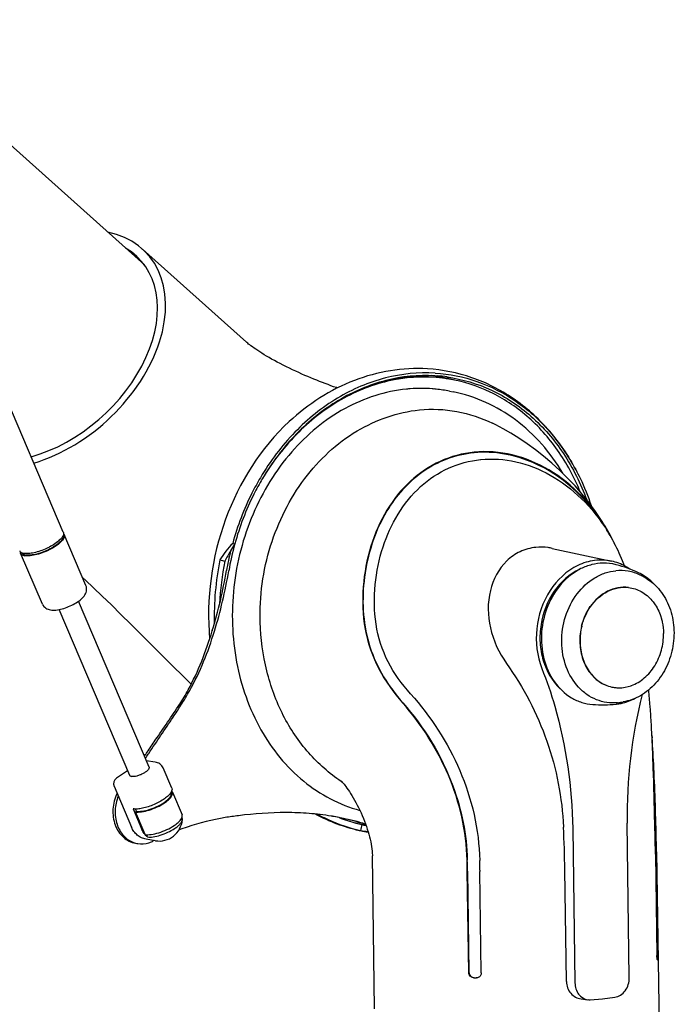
# Model space of a CAD drawing. Extents: x 0 to 594, y 0 to 420.
# Tile 13 of 14: x 555 to 574, y 83 to 111. Entities that reach past the tile are written whole.
import ezdxf

# ---------------------------------------------------------------- set-up
doc = ezdxf.new("R2010")
doc.units = 0
doc.header["$LTSCALE"] = 32.67
for name, color, linetype in [('100001_DXF_CONTINUOUS_LINE', 7, 'CONTINUOUS'), ('100002_DXF_CONTINUOUS_LINE', 7, 'CONTINUOUS'), ('100003_DXF_CONTINUOUS_LINE', 7, 'CONTINUOUS'), ('100010_DXF_CONTINUOUS_LINE', 7, 'CONTINUOUS'), ('100827_DXF_CONTINUOUS_LINE', 7, 'CONTINUOUS'), ('105-5481_DXF_CONTINUOUS_LI', 7, 'CONTINUOUS'), ('ROD_STAB_8-1DXF_CONTINUOUS', 7, 'CONTINUOUS'), ('STAB_K4-D4_DXF_CONTINUOUS_', 7, 'CONTINUOUS'), ('TUBE_STAB_18DXF_CONTINUOUS', 7, 'CONTINUOUS')]:
    doc.layers.add(name, color=color, linetype=linetype)

msp = doc.modelspace()

# ---------------------------------------------------------------- linework, layer by layer
at = {"layer": '100001_DXF_CONTINUOUS_LINE', "color": 7, "linetype": 'CONTINUOUS'}
for p, q in [((561.56, 101.92), (558.652, 104.526)), ((561.559, 101.92), (561.56, 101.92))]:
    msp.add_line(p, q, dxfattribs=at)
for points in [[(564.107, 100.636), (564.079, 100.646), (564.003, 100.673), (563.925, 100.701), (563.847, 100.73), (563.768, 100.76), (563.689, 100.79), (563.609, 100.821), (563.528, 100.853), (563.447, 100.886), (563.365, 100.92), (563.282, 100.955), (563.198, 100.991), (563.113, 101.028), (563.028, 101.066), (562.942, 101.106), (562.854, 101.147), (562.766, 101.189), (562.679, 101.232), (562.592, 101.275), (562.506, 101.32), (562.422, 101.363), (562.343, 101.406), (562.267, 101.448), (562.194, 101.49), (562.125, 101.53), (562.059, 101.569), (561.996, 101.608), (561.936, 101.646), (561.879, 101.683), (561.826, 101.719), (561.776, 101.753), (561.73, 101.786), (561.689, 101.816), (561.653, 101.843), (561.623, 101.867), (561.597, 101.888), (561.575, 101.907), (561.559, 101.92)], [(556.973, 95.335), (557.059, 95.255), (557.286, 95.04), (557.525, 94.811), (557.781, 94.563), (558.05, 94.299), (558.327, 94.024), (558.619, 93.733), (558.921, 93.43), (559.217, 93.135), (559.501, 92.851), (559.78, 92.576), (560.017, 92.345)]]:
    msp.add_lwpolyline(points, dxfattribs=at)
for major_axis, start_param, end_param in [((2.955, 2.679), -2.185067, 0.45675), ((2.764, 2.506), 4.069941, 6.493817)]:
    msp.add_ellipse((555.831, 101.713), major_axis=major_axis, ratio=0.677299, start_param=start_param, end_param=end_param, dxfattribs=at)
at = {"layer": '100002_DXF_CONTINUOUS_LINE', "color": 7, "linetype": 'CONTINUOUS'}
for p, q in [((567.242, 100.547), (567.349, 100.526)), ((568.116, 98.635), (568.123, 98.635)), ((570.123, 96.146), (571.781, 95.79)), ((566.155, 92.078), (566.158, 92.074)), ((572.914, 90.842), (572.914, 90.855)), ((572.915, 90.867), (572.917, 90.843)), ((572.948, 90.003), (572.948, 90.024)), ((564.221, 89.615), (564.213, 89.62)), ((570.694, 88.306), (570.756, 83.983)), ((572.277, 84.133), (572.215, 88.456)), ((573.004, 87.898), (573.003, 87.94)), ((573.017, 87.906), (573.016, 87.941)), ((573.042, 87.65), (573.037, 87.941)), ((573.009, 87.621), (573.009, 87.656)), ((573.018, 87.872), (573.017, 87.906)), ((573.042, 87.65), (573.117, 82.428)), ((565.149, 83.257), (565.088, 87.536)), ((573.01, 87.586), (573.009, 87.621)), ((573.01, 87.587), (573.05, 84.754)), ((573.063, 84.8), (573.022, 87.632)), ((573.04, 87.632), (573.08, 84.8)), ((567.783, 84.277), (567.743, 87.11)), ((567.748, 87.112), (567.788, 84.28)), ((568.095, 87.136), (568.095, 87.102)), ((568.136, 84.269), (568.095, 87.102)), ((570.519, 84.02), (570.474, 87.152)), ((573.059, 84.643), (573.058, 84.651)), ((567.931, 84.13), (568.002, 84.128)), ((570.928, 83.536), (571.113, 83.514)), ((571.178, 83.512), (571.524, 83.536)), ((571.524, 83.536), (571.87, 83.581))]:
    msp.add_line(p, q, dxfattribs=at)
for points in [[(571.678, 96.635), (571.66, 96.666), (571.501, 96.925), (571.331, 97.178), (571.15, 97.425), (570.959, 97.664), (570.758, 97.894), (570.548, 98.117), (570.33, 98.331), (570.107, 98.534), (569.879, 98.726), (569.65, 98.906), (569.42, 99.073), (569.19, 99.228), (568.963, 99.369), (568.745, 99.494), (568.538, 99.604), (568.448, 99.65)], [(572.14, 95.659), (572.086, 95.799), (571.994, 96.014)], [(572.863, 91.704), (572.827, 92.152), (572.823, 92.188)], [(564.22, 89.63), (564.216, 89.635), (564.216, 89.635), (564.22, 89.631), (564.227, 89.623), (564.238, 89.611), (564.253, 89.594), (564.271, 89.572), (564.293, 89.545), (564.318, 89.514)], [(564.318, 89.514), (564.345, 89.477), (564.375, 89.436), (564.408, 89.389), (564.442, 89.339), (564.477, 89.284), (564.514, 89.226), (564.551, 89.164), (564.588, 89.099), (564.625, 89.032), (564.662, 88.962), (564.699, 88.89), (564.735, 88.816)], [(564.735, 88.816), (564.77, 88.741), (564.803, 88.665), (564.835, 88.589), (564.865, 88.513), (564.894, 88.437), (564.92, 88.362), (564.945, 88.288), (564.967, 88.215), (564.988, 88.144), (565.007, 88.074), (565.024, 88.004), (565.039, 87.935), (565.052, 87.868), (565.063, 87.802), (565.072, 87.738), (565.08, 87.675), (565.085, 87.614), (565.087, 87.555), (565.088, 87.536)]]:
    msp.add_lwpolyline(points, dxfattribs=at)
for centre, radius, start, end in [((566.451, 96.465), 4.161, 94.1648, 95.6333), ((566.448, 96.513), 4.112, 85.5897, 94.1753), ((566.451, 96.573), 4.052, 84.7836, 85.5669), ((566.451, 96.579), 4.047, 84.0261, 84.7834), ((566.451, 96.577), 4.049, 78.7399, 84.0243), ((567.414, 93.989), 5.007, 31.8268, 32.5271), ((567.354, 93.952), 5.077, 28.5388, 31.821), ((567.146, 94.032), 5.226, 26.6771, 29.8763), ((567.296, 93.921), 5.143, 27.472, 28.5438), ((567.096, 94.006), 5.283, 26.1993, 26.6822), ((567.151, 93.847), 5.305, 24.1055, 27.4551), ((586.044, 88.649), 13.83, 165.7416, 180.7994), ((530.775, 88.832), 42.187, 2.7491, 3.028), ((542.333, 88.759), 30.655, 3.9441, 4.1305), ((506.796, 87.753), 66.19, 1.96639, 2.67484), ((532.266, 88.091), 40.744, 2.6901, 3.8719), ((494.036, 86.321), 78.997, 1.175, 2.59907), ((498.952, 86.493), 74.096, 1.11932, 2.71536), ((567.395, 94.204), 5.58, 235.3275, 235.7393), ((535.295, 86.658), 35.182, 0.8055, 2.751), ((521.938, 86.898), 51.106, 0.8233, 1.1697), ((528.976, 86.955), 44.038, 0.9116, 1.2275), ((522.282, 86.903), 50.745, 0.8233, 1.094), ((522.044, 86.453), 45.704, 0.8225, 1.2098), ((522.367, 86.46), 45.386, 0.8224, 1.2121), ((519.843, 86.409), 48.257, 0.8639, 1.1933), ((572.289, 84.737), 0.773, 355.3013, 357.0356), ((571.292, 84.774), 1.771, 0.3141, 0.8207), ((572.098, 84.719), 0.982, 357.3847, 358.7386), ((568.614, 112.321), 28.202, 268.6005, 268.7438), ((571.155, 83.864), 0.352, 263.143, 273.8378)]:
    msp.add_arc(centre, radius, start, end, dxfattribs=at)
for points, knots in [([(566.042, 100.605), (565.444, 100.546), (564.224, 100.147), (562.719, 98.886), (561.642, 97.125), (561.11, 95.075), (561.178, 92.972), (561.847, 91.056), (563.056, 89.558), (564.167, 88.968), (564.736, 88.812)], [0, 0, 0, 0, 0.11518, 0.238329, 0.36934, 0.504602, 0.638819, 0.767098, 0.886985, 1, 1, 1, 1]), ([(570.414, 98.25), (570.076, 98.824), (569.203, 99.841), (567.972, 100.402), (567.349, 100.526)], [0, 0, 0, 0, 0.51172, 1, 1, 1, 1]), ([(566.402, 100.023), (566.751, 100.057), (567.46, 100.03), (568.134, 99.805), (568.448, 99.65)], [0, 0, 0, 0, 0.49968, 1, 1, 1, 1]), ([(561.945, 94.08), (561.923, 94.798), (562.124, 96.237), (563.069, 98.136), (564.544, 99.522), (565.792, 99.962), (566.402, 100.023)], [0, 0, 0, 0, 0.266518, 0.527517, 0.772558, 1, 1, 1, 1]), ([(567.938, 98.84), (567.611, 98.808), (566.956, 98.632), (566.104, 98.055), (565.443, 97.221), (565.001, 96.202), (564.786, 95.067), (564.827, 93.881), (565.213, 92.752), (565.676, 92.113), (565.931, 91.823)], [0, 0, 0, 0, 0.112151, 0.225847, 0.344317, 0.469306, 0.600394, 0.734655, 0.868606, 1, 1, 1, 1]), ([(567.933, 98.823), (567.673, 98.797), (567.155, 98.677), (566.258, 98.195), (565.489, 97.322), (565.024, 96.227), (564.826, 95.233), (564.808, 94.293), (564.984, 93.378), (565.372, 92.54), (565.741, 92.052), (565.94, 91.825)], [0, 0, 0, 0, 0.089149, 0.178982, 0.344099, 0.47359, 0.581549, 0.688111, 0.792523, 0.896832, 1, 1, 1, 1]), ([(571.52, 96.856), (571.057, 97.571), (569.953, 98.605), (568.494, 98.878), (567.933, 98.823)], [0, 0, 0, 0, 0.601777, 1, 1, 1, 1]), ([(571.678, 96.635), (571.475, 96.988), (570.993, 97.635), (570.072, 98.377), (569.03, 98.817), (568.291, 98.875), (567.938, 98.84)], [0, 0, 0, 0, 0.267239, 0.523881, 0.767544, 1, 1, 1, 1]), ([(566.155, 92.078), (565.912, 92.349), (565.472, 92.948), (565.133, 94.018), (565.127, 95.129), (565.406, 96.495), (566.109, 97.714), (567.194, 98.439), (567.808, 98.603), (568.116, 98.635)], [0, 0, 0, 0, 0.132396, 0.266794, 0.40127, 0.53224, 0.773428, 0.887325, 1, 1, 1, 1]), ([(568.123, 98.635), (568.449, 98.667), (569.131, 98.618), (570.444, 98.095), (571.243, 97.296), (571.635, 96.681)], [0, 0, 0, 0, 0.233736, 0.47859, 1, 1, 1, 1]), ([(569.659, 96.175), (569.508, 96.16), (569.209, 96.079), (568.692, 95.717), (568.299, 94.949), (568.319, 93.89), (568.628, 93.225), (568.839, 92.929)], [0, 0, 0, 0, 0.113978, 0.227596, 0.465638, 0.726202, 1, 1, 1, 1]), ([(570.123, 96.146), (570.084, 96.155), (569.931, 96.182), (569.774, 96.186), (569.659, 96.175)], [0, 0, 0, 0, 0.255241, 1, 1, 1, 1]), ([(571.781, 95.79), (571.626, 95.823), (571.298, 95.836), (570.647, 95.637), (569.967, 94.988), (569.603, 93.915), (569.693, 93.136), (569.83, 92.789)], [0, 0, 0, 0, 0.111247, 0.225899, 0.471659, 0.737535, 1, 1, 1, 1]), ([(572.295, 95.566), (572.255, 95.593), (572.096, 95.692), (571.917, 95.76), (571.781, 95.79)], [0, 0, 0, 0, 0.253829, 1, 1, 1, 1]), ([(570.881, 95.559), (570.6, 95.427), (570.098, 94.97), (569.797, 94.183), (569.762, 93.507), (569.87, 92.868), (570.118, 92.429), (570.343, 92.218)], [0, 0, 0, 0, 0.239999, 0.499726, 0.631726, 0.760736, 1, 1, 1, 1]), ([(564.213, 89.62), (563.882, 89.851), (563.252, 90.4), (562.538, 91.466), (562.082, 92.72), (561.96, 93.621), (561.945, 94.08)], [0, 0, 0, 0, 0.233647, 0.478101, 0.734396, 1, 1, 1, 1]), ([(568.839, 92.929), (569.313, 92.263), (570.084, 90.793), (570.397, 89.162), (570.437, 88.346)], [0, 0, 0, 0, 0.500351, 1, 1, 1, 1]), ([(569.83, 92.789), (569.967, 92.441), (570.459, 90.995), (570.677, 89.458), (570.694, 88.306)], [0, 0, 0, 0, 0.245169, 1, 1, 1, 1]), ([(566.158, 92.074), (566.723, 91.44), (567.675, 89.985), (568.072, 88.273), (568.09, 87.414)], [0, 0, 0, 0, 0.497026, 1, 1, 1, 1]), ([(567.737, 87.418), (567.72, 88.23), (567.348, 89.844), (566.458, 91.222), (565.931, 91.823)], [0, 0, 0, 0, 0.503639, 1, 1, 1, 1]), ([(565.94, 91.825), (566.536, 91.144), (567.403, 89.737), (567.727, 88.126), (567.742, 87.421)], [0, 0, 0, 0, 0.56167, 1, 1, 1, 1]), ([(572.903, 91.06), (572.901, 91.115), (572.889, 91.33), (572.875, 91.544), (572.863, 91.704)], [0, 0, 0, 0, 0.254647, 1, 1, 1, 1]), ([(573.003, 87.94), (573, 88.113), (572.984, 88.801), (572.966, 89.488), (572.948, 90.003)], [0, 0, 0, 0, 0.251199, 1, 1, 1, 1]), ([(573.058, 84.651), (573.057, 84.658), (573.052, 84.692), (573.051, 84.726), (573.05, 84.754)], [0, 0, 0, 0, 0.197473, 1, 1, 1, 1]), ([(573.067, 84.625), (573.065, 84.625), (573.062, 84.633), (573.06, 84.639), (573.059, 84.643)], [0, 0, 0, 0, 0.295295, 1, 1, 1, 1]), ([(573.069, 84.626), (573.068, 84.626), (573.068, 84.625), (573.067, 84.625), (573.067, 84.625)], [0, 0, 0, 0, 0.567387, 1, 1, 1, 1]), ([(573.069, 84.626), (573.07, 84.628), (573.072, 84.631), (573.074, 84.634), (573.075, 84.635)], [0, 0, 0, 0, 0.50851, 1, 1, 1, 1]), ([(573.079, 84.674), (573.079, 84.669), (573.078, 84.656), (573.079, 84.642), (573.075, 84.635)], [0, 0, 0, 0, 0.370222, 1, 1, 1, 1]), ([(573.08, 84.8), (573.081, 84.773), (573.081, 84.739), (573.08, 84.705), (573.08, 84.697)], [0, 0, 0, 0, 0.771484, 1, 1, 1, 1]), ([(567.925, 84.127), (567.889, 84.128), (567.813, 84.163), (567.784, 84.24), (567.783, 84.277)], [0, 0, 0, 0, 0.492718, 1, 1, 1, 1]), ([(567.788, 84.28), (567.789, 84.242), (567.819, 84.165), (567.895, 84.131), (567.931, 84.13)], [0, 0, 0, 0, 0.506118, 1, 1, 1, 1]), ([(568.136, 84.269), (568.136, 84.241), (568.121, 84.185), (568.076, 84.147), (568.052, 84.136)], [0, 0, 0, 0, 0.505427, 1, 1, 1, 1]), ([(571.87, 83.581), (571.984, 83.595), (572.209, 83.752), (572.279, 84.004), (572.277, 84.133)], [0, 0, 0, 0, 0.471271, 1, 1, 1, 1]), ([(570.519, 84.02), (570.521, 83.904), (570.602, 83.671), (570.82, 83.549), (570.928, 83.536)], [0, 0, 0, 0, 0.516459, 1, 1, 1, 1]), ([(570.756, 83.983), (570.758, 83.872), (570.816, 83.653), (571.015, 83.526), (571.113, 83.514)], [0, 0, 0, 0, 0.531472, 1, 1, 1, 1])]:
    msp.add_open_spline(points, degree=3, knots=knots, dxfattribs=at)
for points in [[(573.061, 84.697), (573.062, 84.726), (573.063, 84.755), (573.063, 84.784)], [(568.052, 84.136), (568.034, 84.129), (568.015, 84.125), (567.996, 84.126)]]:
    msp.add_open_spline(points, degree=3, dxfattribs=at)
at = {"layer": '100003_DXF_CONTINUOUS_LINE', "color": 7, "linetype": 'CONTINUOUS'}
msp.add_line((558.706, 104.082), (551.047, 110.947), dxfattribs=at)
at = {"layer": '100010_DXF_CONTINUOUS_LINE', "color": 7, "linetype": 'CONTINUOUS'}
for p, q in [((566.834, 100.98), (566.898, 100.976)), ((561.177, 96.288), (561.237, 96.275)), ((561.237, 96.275), (561.226, 96.258)), ((564.627, 88.456), (564.791, 88.417))]:
    msp.add_line(p, q, dxfattribs=at)
for centre, radius, start, end in [((566.245, 96.721), 4.291, 82.1254, 83.3207), ((566.245, 96.722), 4.29, 81.2648, 82.1254), ((566.245, 96.725), 4.288, 77.4392, 81.2647), ((566.578, 96.674), 4.314, 81.9547, 85.7444), ((566.246, 96.73), 4.282, 77.0791, 77.4382), ((566.246, 96.729), 4.284, 76.5857, 77.0791), ((566.243, 96.717), 4.296, 74.3906, 76.5848), ((563.077, 94.458), 2.637, 136.0711, 148.8477), ((569.222, 91.332), 9.392, 148.3603, 149.6293), ((569.067, 91.423), 9.212, 149.6316, 151.6844), ((568.59, 94.234), 7.93, 168.4418, 181.4223), ((568.543, 94.242), 7.742, 168.4465, 177.4114), ((565.754, 92.895), 4.756, 241.6578, 257.3883), ((565.734, 92.653), 4.34, 248.6411, 255.2316), ((565.56, 92.639), 4.282, 257.0791, 257.4274), ((565.56, 92.64), 4.283, 257.4274, 257.7551), ((565.561, 92.644), 4.288, 257.7559, 261.1767), ((565.726, 92.801), 4.658, 257.4663, 257.9749), ((565.144, 90.484), 2.268, 260.1461, 265.4704), ((565.727, 92.807), 4.663, 257.9754, 260.6605), ((566.745, 96.779), 8.587, 256.8442, 257.6654)]:
    msp.add_arc(centre, radius, start, end, dxfattribs=at)
for points, knots in [([(566.625, 101.173), (565.937, 101.213), (564.498, 100.975), (563.287, 100.185), (562.759, 99.696)], [0, 0, 0, 0, 0.4892, 1, 1, 1, 1]), ([(570.778, 98.353), (570.565, 98.752), (570.057, 99.496), (569.064, 100.386), (567.898, 100.979), (567.049, 101.147), (566.625, 101.173)], [0, 0, 0, 0, 0.259447, 0.510893, 0.75661, 1, 1, 1, 1]), ([(566.841, 101.053), (566.376, 101.081), (565.413, 100.983), (564.056, 100.399), (562.856, 99.429), (562.223, 98.586), (561.952, 98.126)], [0, 0, 0, 0, 0.233793, 0.4766, 0.732008, 1, 1, 1, 1]), ([(566.834, 100.98), (566.375, 101.007), (565.425, 100.911), (564.085, 100.335), (562.899, 99.379), (562.274, 98.548), (562.006, 98.095)], [0, 0, 0, 0, 0.233822, 0.476636, 0.732031, 1, 1, 1, 1]), ([(566.841, 101.053), (567.239, 101.03), (568.039, 100.87), (569.14, 100.306), (570.086, 99.454), (570.572, 98.738), (570.778, 98.353)], [0, 0, 0, 0, 0.24033, 0.484193, 0.736475, 1, 1, 1, 1]), ([(567.182, 100.945), (567.608, 100.885), (568.458, 100.63), (569.582, 99.88), (570.494, 98.816), (570.919, 97.96), (571.086, 97.506)], [0, 0, 0, 0, 0.236991, 0.479961, 0.733692, 1, 1, 1, 1]), ([(562.759, 99.696), (561.963, 98.957), (560.73, 97.005), (560.433, 94.733), (560.532, 93.61)], [0, 0, 0, 0, 0.49073, 1, 1, 1, 1]), ([(561.952, 98.126), (561.868, 97.984), (561.549, 97.399), (561.31, 96.771), (561.177, 96.288)], [0, 0, 0, 0, 0.24743, 1, 1, 1, 1]), ([(570.778, 98.353), (570.821, 98.273), (570.986, 97.947), (571.123, 97.606), (571.21, 97.345)], [0, 0, 0, 0, 0.247013, 1, 1, 1, 1]), ([(562.006, 98.095), (561.923, 97.954), (561.606, 97.375), (561.369, 96.754), (561.237, 96.275)], [0, 0, 0, 0, 0.247414, 1, 1, 1, 1]), ([(560.82, 95.823), (560.843, 95.818), (560.89, 95.811), (560.935, 95.797), (560.958, 95.792)], [0, 0, 0, 0, 0.499752, 1, 1, 1, 1]), ([(563.558, 88.703), (563.652, 88.651), (564.034, 88.457), (564.444, 88.318), (564.757, 88.249)], [0, 0, 0, 0, 0.252195, 1, 1, 1, 1]), ([(564.791, 88.417), (564.785, 88.389), (564.777, 88.332), (564.762, 88.277), (564.757, 88.249)], [0, 0, 0, 0, 0.500167, 1, 1, 1, 1])]:
    msp.add_open_spline(points, degree=3, knots=knots, dxfattribs=at)
at = {"layer": '100827_DXF_CONTINUOUS_LINE', "color": 3, "linetype": 'CONTINUOUS'}
for p, q in [((560.606, 93.845), (560.604, 93.837)), ((559.693, 91.781), (559.695, 91.783)), ((558.766, 90.419), (558.781, 90.44))]:
    msp.add_line(p, q, dxfattribs=at)
at = {"layer": '100827_DXF_CONTINUOUS_LINE', "color": 7, "linetype": 'CONTINUOUS'}
for p, q in [((559.729, 91.758), (559.73, 91.761)), ((558.828, 90.408), (558.814, 90.386))]:
    msp.add_line(p, q, dxfattribs=at)
for centre, radius, start, end in [((566.531, 96.672), 4.271, 81.3385, 81.7792), ((566.532, 96.674), 4.269, 80.4915, 81.3386), ((568.042, 94.494), 7.027, 149.197, 149.4114), ((568.662, 94.223), 7.705, 164.5473, 170.3294), ((547.573, 97.815), 13.687, 343.0578, 350.3329), ((548.749, 97.177), 12.141, 325.307, 325.9896), ((562.715, 81.145), 7.606, 80.7811, 85.4706), ((562.717, 81.158), 7.593, 80.4898, 80.7787), ((562.714, 81.143), 7.608, 75.1731, 80.4864), ((562.71, 81.126), 7.625, 74.7012, 75.1736), ((565.85, 92.606), 4.275, 254.7014, 257.0566), ((562.68, 80.233), 8.575, 108.9104, 110.536), ((562.848, 79.832), 9.01, 115.4168, 115.7686), ((558.628, 88.525), 0.651, 249.9709, 255.1833), ((558.627, 88.522), 0.648, 255.187, 260.4807)]:
    msp.add_arc(centre, radius, start, end, dxfattribs=at)
at = {"layer": '100827_DXF_CONTINUOUS_LINE', "color": 3, "linetype": 'CONTINUOUS'}
for centre, radius, start, end in [((568.605, 94.232), 7.711, 166.1319, 170.3282), ((547.51, 97.826), 13.688, 343.0903, 350.3329), ((548.669, 97.2), 12.163, 325.6044, 326.1135), ((562.655, 81.167), 7.594, 78.6187, 80.0135), ((562.651, 81.149), 7.613, 74.7004, 78.6168), ((565.787, 92.615), 4.275, 254.7013, 255.5455), ((565.788, 92.616), 4.276, 255.5457, 257.9401)]:
    msp.add_arc(centre, radius, start, end, dxfattribs=at)
at = {"layer": '100827_DXF_CONTINUOUS_LINE', "color": 7, "linetype": 'CONTINUOUS'}
for points, knots in [([(567.142, 100.899), (566.665, 100.968), (565.663, 100.94), (564.228, 100.406), (562.956, 99.435), (562.29, 98.568), (562.007, 98.092)], [0, 0, 0, 0, 0.233767, 0.47592, 0.731187, 1, 1, 1, 1]), ([(570.911, 97.721), (570.741, 98.134), (570.323, 98.911), (569.459, 99.878), (568.416, 100.569), (567.632, 100.818), (567.237, 100.884)], [0, 0, 0, 0, 0.26527, 0.518755, 0.762256, 1, 1, 1, 1]), ([(559.73, 91.761), (559.816, 91.892), (560.207, 92.542), (560.491, 93.253), (560.666, 93.827)], [0, 0, 0, 0, 0.207716, 1, 1, 1, 1]), ([(558.828, 90.408), (559.055, 90.746), (559.358, 91.194), (559.656, 91.646), (559.729, 91.758)], [0, 0, 0, 0, 0.752245, 1, 1, 1, 1]), ([(557.975, 89.209), (557.924, 89.085), (557.865, 88.82), (557.915, 88.427), (558.096, 88.095), (558.299, 87.952), (558.405, 87.914)], [0, 0, 0, 0, 0.267238, 0.529183, 0.77389, 1, 1, 1, 1]), ([(563.316, 88.727), (563.102, 88.744), (562.441, 88.769), (561.781, 88.719), (561.339, 88.664)], [0, 0, 0, 0, 0.325871, 1, 1, 1, 1]), ([(561.339, 88.664), (561.216, 88.649), (560.73, 88.579), (560.248, 88.464), (559.901, 88.345)], [0, 0, 0, 0, 0.252295, 1, 1, 1, 1]), ([(558.52, 87.883), (558.622, 87.866), (558.769, 87.878), (558.898, 87.93), (558.931, 87.946)], [0, 0, 0, 0, 0.742131, 1, 1, 1, 1])]:
    msp.add_open_spline(points, degree=3, knots=knots, dxfattribs=at)
at = {"layer": '100827_DXF_CONTINUOUS_LINE', "color": 3, "linetype": 'CONTINUOUS'}
for points, knots in [([(567.174, 100.895), (566.832, 100.952), (566.123, 100.983), (565.428, 100.843), (565.091, 100.735)], [0, 0, 0, 0, 0.495408, 1, 1, 1, 1]), ([(559.695, 91.783), (559.778, 91.914), (560.16, 92.56), (560.434, 93.267), (560.604, 93.837)], [0, 0, 0, 0, 0.206736, 1, 1, 1, 1]), ([(558.781, 90.44), (558.858, 90.553), (559.163, 90.999), (559.469, 91.444), (559.693, 91.781)], [0, 0, 0, 0, 0.251474, 1, 1, 1, 1]), ([(557.943, 89.286), (557.876, 89.15), (557.798, 88.85), (557.856, 88.405), (558.083, 88.042), (558.333, 87.915), (558.458, 87.894)], [0, 0, 0, 0, 0.268862, 0.532493, 0.775849, 1, 1, 1, 1])]:
    msp.add_open_spline(points, degree=3, knots=knots, dxfattribs=at)
at = {"layer": '105-5481_DXF_CONTINUOUS_LI', "color": 7, "linetype": 'CONTINUOUS'}
for p, q in [((571.828, 92.258), (571.83, 92.257)), ((571.87, 92.252), (571.871, 92.251)), ((571.919, 91.787), (571.909, 91.786)), ((571.951, 91.828), (571.987, 91.832))]:
    msp.add_line(p, q, dxfattribs=at)
for centre, radius, start, end in [((571.566, 94.382), 1.352, 75.3121, 90.964), ((570.972, 92.119), 3.691, 64.9448, 75.2969), ((571.013, 92.209), 3.555, 61.8763, 63.7711), ((572.002, 93.918), 1.192, 39.5217, 40.2397), ((572.44, 93.646), 1.522, 145.2433, 145.6028), ((571.722, 93.771), 1.511, 15.9486, 16.3156), ((572.612, 93.561), 1.72, 166.4069, 180.7709), ((572.618, 93.56), 1.72, 166.4164, 180.7712), ((572.612, 93.561), 1.714, 165.9895, 166.4114), ((571.99, 93.198), 0.955, 257.8645, 258.9206), ((571.99, 93.198), 0.954, 258.9206, 260.2068), ((571.99, 93.198), 0.954, 260.3365, 262.7396), ((571.969, 93.318), 1.077, 289.5581, 289.8835), ((571.531, 95.459), 3.692, 265.6841, 275.8819), ((571.54, 95.369), 3.565, 277.2098, 278.0511), ((571.542, 95.351), 3.546, 278.0509, 279.1045)]:
    msp.add_arc(centre, radius, start, end, dxfattribs=at)
for points, knots in [([(571.543, 95.733), (571.437, 95.732), (571.223, 95.703), (570.806, 95.547), (570.338, 95.176), (569.957, 94.544), (569.784, 93.807), (569.845, 93.061), (570.133, 92.404), (570.549, 92.003), (570.942, 91.825), (571.149, 91.785), (571.253, 91.777)], [0, 0, 0, 0, 0.057057, 0.115707, 0.239057, 0.370994, 0.507287, 0.641702, 0.768847, 0.886894, 0.943746, 1, 1, 1, 1]), ([(571.951, 91.828), (571.852, 91.819), (571.649, 91.822), (571.355, 91.9), (571.083, 92.048), (570.76, 92.332), (570.469, 92.83), (570.348, 93.53), (570.455, 94.249), (570.776, 94.887), (571.2, 95.284), (571.592, 95.468), (571.797, 95.513), (571.898, 95.523)], [0, 0, 0, 0, 0.056555, 0.11299, 0.170326, 0.229402, 0.353876, 0.486864, 0.623514, 0.757221, 0.882779, 0.942332, 1, 1, 1, 1]), ([(572.584, 95.398), (572.479, 95.45), (572.253, 95.526), (572.015, 95.535), (571.898, 95.523)], [0, 0, 0, 0, 0.500312, 1, 1, 1, 1]), ([(572.979, 95.138), (572.947, 95.172), (572.815, 95.301), (572.659, 95.405), (572.535, 95.463)], [0, 0, 0, 0, 0.254923, 1, 1, 1, 1]), ([(572.689, 95.345), (572.841, 95.263), (573.122, 95.034), (573.406, 94.559), (573.544, 93.999), (573.524, 93.408), (573.35, 92.843), (573.038, 92.358), (572.614, 92.002), (572.273, 91.876), (572.103, 91.849)], [0, 0, 0, 0, 0.116157, 0.238601, 0.367365, 0.500001, 0.632637, 0.7614, 0.883843, 1, 1, 1, 1]), ([(572.252, 95.054), (572.154, 95.066), (571.951, 95.058), (571.555, 94.921), (571.31, 94.693), (571.186, 94.516)], [0, 0, 0, 0, 0.236208, 0.480027, 1, 1, 1, 1]), ([(571.19, 94.513), (571.313, 94.691), (571.559, 94.92), (571.956, 95.058), (572.159, 95.065), (572.257, 95.053)], [0, 0, 0, 0, 0.520012, 0.763822, 1, 1, 1, 1]), ([(572.257, 95.053), (572.381, 95.038), (572.629, 94.956), (572.828, 94.787), (572.912, 94.688)], [0, 0, 0, 0, 0.490132, 1, 1, 1, 1]), ([(572.921, 94.677), (572.949, 94.643), (573.057, 94.496), (573.133, 94.327), (573.171, 94.195)], [0, 0, 0, 0, 0.243121, 1, 1, 1, 1]), ([(570.941, 93.965), (570.953, 94.015), (571.009, 94.209), (571.1, 94.392), (571.186, 94.516)], [0, 0, 0, 0, 0.254, 1, 1, 1, 1]), ([(570.949, 93.976), (570.961, 94.024), (571.016, 94.21), (571.103, 94.386), (571.185, 94.506)], [0, 0, 0, 0, 0.253856, 1, 1, 1, 1]), ([(573.174, 94.186), (573.184, 94.153), (573.218, 94.015), (573.233, 93.874), (573.235, 93.767)], [0, 0, 0, 0, 0.246746, 1, 1, 1, 1]), ([(572.335, 92.305), (572.467, 92.353), (572.722, 92.507), (573.012, 92.856), (573.197, 93.29), (573.237, 93.608), (573.235, 93.767)], [0, 0, 0, 0, 0.231567, 0.478742, 0.737661, 1, 1, 1, 1]), ([(570.893, 93.538), (570.895, 93.387), (570.939, 93.092), (571.124, 92.699), (571.413, 92.402), (571.66, 92.293), (571.785, 92.266)], [0, 0, 0, 0, 0.27109, 0.528548, 0.77002, 1, 1, 1, 1]), ([(570.898, 93.537), (570.9, 93.386), (570.944, 93.091), (571.129, 92.698), (571.418, 92.401), (571.665, 92.292), (571.79, 92.265)], [0, 0, 0, 0, 0.271094, 0.528555, 0.770029, 1, 1, 1, 1]), ([(571.871, 92.251), (571.909, 92.247), (572.063, 92.236), (572.219, 92.264), (572.329, 92.303)], [0, 0, 0, 0, 0.247522, 1, 1, 1, 1]), ([(571.919, 91.787), (571.964, 91.792), (572.146, 91.821), (572.322, 91.885), (572.445, 91.95)], [0, 0, 0, 0, 0.246625, 1, 1, 1, 1])]:
    msp.add_open_spline(points, degree=3, knots=knots, dxfattribs=at)
at = {"layer": 'ROD_STAB_8-1DXF_CONTINUOUS', "color": 7, "linetype": 'CONTINUOUS'}
for p, q in [((558.836, 90.023), (556.858, 94.665)), ((558.294, 89.792), (556.316, 94.434))]:
    msp.add_line(p, q, dxfattribs=at)
for points, knots in [([(558.836, 90.023), (558.847, 89.996), (558.807, 89.938), (558.745, 89.888), (558.67, 89.841), (558.585, 89.802), (558.498, 89.773), (558.418, 89.758), (558.368, 89.757), (558.347, 89.76)], [0, 0, 0, 0, 0.149483, 0.275592, 0.426782, 0.589588, 0.748696, 0.889356, 1, 1, 1, 1]), ([(558.294, 89.792), (558.295, 89.788), (558.308, 89.77), (558.33, 89.763), (558.347, 89.76)], [0, 0, 0, 0, 0.207737, 1, 1, 1, 1])]:
    msp.add_open_spline(points, degree=3, knots=knots, dxfattribs=at)
at = {"layer": 'STAB_K4-D4_DXF_CONTINUOUS_', "color": 7, "linetype": 'CONTINUOUS'}
for p, q in [((559.007, 90.162), (558.759, 90.203)), ((558.237, 89.924), (557.926, 89.714)), ((559.472, 89.435), (559.231, 90.001)), ((557.858, 89.486), (558.344, 88.345)), ((559.452, 89.319), (559.455, 89.312)), ((559.49, 89.327), (559.76, 88.692)), ((558.394, 88.856), (558.638, 88.281)), ((558.455, 88.771), (558.483, 88.79)), ((558.725, 88.137), (558.455, 88.771)), ((558.483, 88.79), (558.457, 88.851)), ((559.754, 88.609), (559.762, 88.591)), ((559.012, 87.964), (558.752, 88.008)), ((558.79, 88.07), (558.763, 88.132))]:
    msp.add_line(p, q, dxfattribs=at)
for centre, radius, start, end in [((558.031, 89.559), 0.187, 123.981, 203.0734), ((559.12, 88.605), 0.65, 260.4894, 355.4517)]:
    msp.add_arc(centre, radius, start, end, dxfattribs=at)
for points, knots in [([(559.231, 90.001), (559.222, 90.024), (559.195, 90.066), (559.122, 90.13), (559.052, 90.154), (559.007, 90.162)], [0, 0, 0, 0, 0.261349, 0.516506, 1, 1, 1, 1]), ([(559.45, 89.315), (559.431, 89.283), (559.374, 89.22), (559.266, 89.133), (559.131, 89.048), (558.977, 88.973), (558.817, 88.912), (558.66, 88.869), (558.52, 88.848), (558.432, 88.849), (558.394, 88.856)], [0, 0, 0, 0, 0.093717, 0.211787, 0.348299, 0.494954, 0.642348, 0.780998, 0.902384, 1, 1, 1, 1]), ([(559.246, 89.027), (559.282, 89.051), (559.345, 89.099), (559.41, 89.165), (559.444, 89.217), (559.458, 89.252), (559.462, 89.284), (559.458, 89.303), (559.455, 89.312)], [0, 0, 0, 0, 0.346865, 0.629895, 0.74473, 0.842291, 0.925425, 1, 1, 1, 1]), ([(559.267, 89.024), (559.305, 89.049), (559.372, 89.1), (559.442, 89.171), (559.478, 89.226), (559.493, 89.263), (559.498, 89.297), (559.494, 89.318), (559.49, 89.327)], [0, 0, 0, 0, 0.346673, 0.629838, 0.744703, 0.842256, 0.925417, 1, 1, 1, 1]), ([(559.472, 89.435), (559.48, 89.418), (559.481, 89.373), (559.462, 89.335), (559.45, 89.315)], [0, 0, 0, 0, 0.437083, 1, 1, 1, 1]), ([(559.49, 89.327), (559.486, 89.334), (559.48, 89.344), (559.472, 89.352), (559.47, 89.354)], [0, 0, 0, 0, 0.740935, 1, 1, 1, 1]), ([(558.483, 88.79), (558.507, 88.786), (558.56, 88.783), (558.682, 88.793), (558.851, 88.834), (559.054, 88.914), (559.185, 88.986), (559.246, 89.027)], [0, 0, 0, 0, 0.089605, 0.196403, 0.449965, 0.730195, 1, 1, 1, 1]), ([(558.455, 88.771), (558.48, 88.767), (558.537, 88.764), (558.667, 88.775), (558.847, 88.818), (559.063, 88.903), (559.203, 88.98), (559.267, 89.024)], [0, 0, 0, 0, 0.089556, 0.196373, 0.450015, 0.730338, 1, 1, 1, 1]), ([(559.538, 88.389), (559.576, 88.415), (559.643, 88.465), (559.712, 88.536), (559.748, 88.592), (559.763, 88.628), (559.768, 88.662), (559.764, 88.683), (559.76, 88.692)], [0, 0, 0, 0, 0.346673, 0.629838, 0.744703, 0.842256, 0.925417, 1, 1, 1, 1]), ([(559.553, 88.307), (559.583, 88.327), (559.637, 88.367), (559.705, 88.431), (559.75, 88.492), (559.766, 88.535), (559.767, 88.554)], [0, 0, 0, 0, 0.325846, 0.604523, 0.828626, 1, 1, 1, 1]), ([(559.767, 88.554), (559.768, 88.557), (559.768, 88.57), (559.765, 88.583), (559.762, 88.591)], [0, 0, 0, 0, 0.262692, 1, 1, 1, 1]), ([(558.752, 88.008), (558.707, 88.015), (558.62, 88.043), (558.503, 88.117), (558.409, 88.219), (558.363, 88.301), (558.344, 88.345)], [0, 0, 0, 0, 0.245555, 0.492976, 0.744025, 1, 1, 1, 1]), ([(558.725, 88.137), (558.716, 88.147), (558.682, 88.192), (558.655, 88.242), (558.638, 88.281)], [0, 0, 0, 0, 0.24519, 1, 1, 1, 1]), ([(558.725, 88.137), (558.751, 88.133), (558.807, 88.13), (558.937, 88.14), (559.118, 88.184), (559.334, 88.268), (559.473, 88.346), (559.538, 88.389)], [0, 0, 0, 0, 0.089556, 0.196373, 0.450015, 0.730338, 1, 1, 1, 1]), ([(558.79, 88.07), (558.814, 88.066), (558.867, 88.063), (558.989, 88.073), (559.158, 88.114), (559.361, 88.194), (559.492, 88.266), (559.553, 88.307)], [0, 0, 0, 0, 0.089605, 0.196403, 0.449965, 0.730195, 1, 1, 1, 1]), ([(558.79, 88.07), (558.784, 88.075), (558.761, 88.096), (558.74, 88.119), (558.725, 88.137)], [0, 0, 0, 0, 0.246994, 1, 1, 1, 1])]:
    msp.add_open_spline(points, degree=3, knots=knots, dxfattribs=at)
at = {"layer": 'TUBE_STAB_18DXF_CONTINUOUS', "color": 7, "linetype": 'CONTINUOUS'}
for p, q in [((556.436, 96.597), (551.717, 107.673)), ((557.071, 95.106), (556.463, 96.533)), ((555.851, 94.586), (555.243, 96.014))]:
    msp.add_line(p, q, dxfattribs=at)
for points, knots in [([(556.432, 96.512), (556.419, 96.479), (556.369, 96.411), (556.22, 96.277), (555.967, 96.133), (555.688, 96.034), (555.472, 95.999), (555.377, 95.999), (555.335, 96.006)], [0, 0, 0, 0, 0.084401, 0.196437, 0.47871, 0.773343, 0.899302, 1, 1, 1, 1]), ([(556.463, 96.533), (556.474, 96.508), (556.466, 96.456), (556.432, 96.397), (556.37, 96.321), (556.257, 96.227), (556.09, 96.125), (555.899, 96.037), (555.703, 95.972), (555.524, 95.937), (555.411, 95.935), (555.362, 95.943)], [0, 0, 0, 0, 0.062209, 0.104065, 0.154569, 0.279925, 0.430211, 0.592044, 0.750201, 0.890024, 1, 1, 1, 1]), ([(556.432, 96.511), (556.44, 96.486), (556.429, 96.437), (556.394, 96.381), (556.333, 96.31), (556.225, 96.223), (556.067, 96.128), (555.888, 96.047), (555.706, 95.987), (555.539, 95.955), (555.434, 95.954), (555.389, 95.961)], [0, 0, 0, 0, 0.063939, 0.107044, 0.158641, 0.285298, 0.43556, 0.596324, 0.752868, 0.891101, 1, 1, 1, 1]), ([(556.436, 96.597), (556.438, 96.591), (556.446, 96.563), (556.44, 96.532), (556.432, 96.512)], [0, 0, 0, 0, 0.22714, 1, 1, 1, 1]), ([(555.216, 96.077), (555.218, 96.072), (555.23, 96.05), (555.251, 96.035), (555.268, 96.026)], [0, 0, 0, 0, 0.231862, 1, 1, 1, 1]), ([(555.243, 96.014), (555.247, 96.005), (555.274, 95.964), (555.325, 95.949), (555.362, 95.943)], [0, 0, 0, 0, 0.207766, 1, 1, 1, 1]), ([(555.28, 96.021), (555.285, 96.013), (555.312, 95.98), (555.356, 95.967), (555.389, 95.961)], [0, 0, 0, 0, 0.207637, 1, 1, 1, 1]), ([(555.283, 96.02), (555.287, 96.019), (555.304, 96.013), (555.321, 96.009), (555.335, 96.006)], [0, 0, 0, 0, 0.232611, 1, 1, 1, 1]), ([(556.076, 94.425), (556.127, 94.417), (556.239, 94.417), (556.411, 94.452), (556.588, 94.513), (556.757, 94.595), (556.904, 94.693), (557.022, 94.806), (557.099, 94.946), (557.092, 95.057), (557.071, 95.106)], [0, 0, 0, 0, 0.114487, 0.243637, 0.384436, 0.526137, 0.65751, 0.773819, 0.883911, 1, 1, 1, 1]), ([(555.851, 94.586), (555.87, 94.541), (555.937, 94.464), (556.031, 94.433), (556.076, 94.425)], [0, 0, 0, 0, 0.513609, 1, 1, 1, 1])]:
    msp.add_open_spline(points, degree=3, knots=knots, dxfattribs=at)
for points in [[(556.442, 96.562), (556.451, 96.554), (556.458, 96.544), (556.463, 96.533)], [(555.236, 96.048), (555.236, 96.037), (555.238, 96.025), (555.243, 96.014)], [(555.268, 96.026), (555.273, 96.024), (555.278, 96.022), (555.283, 96.02)]]:
    msp.add_open_spline(points, degree=3, dxfattribs=at)

doc.saveas('drawing.dxf')
